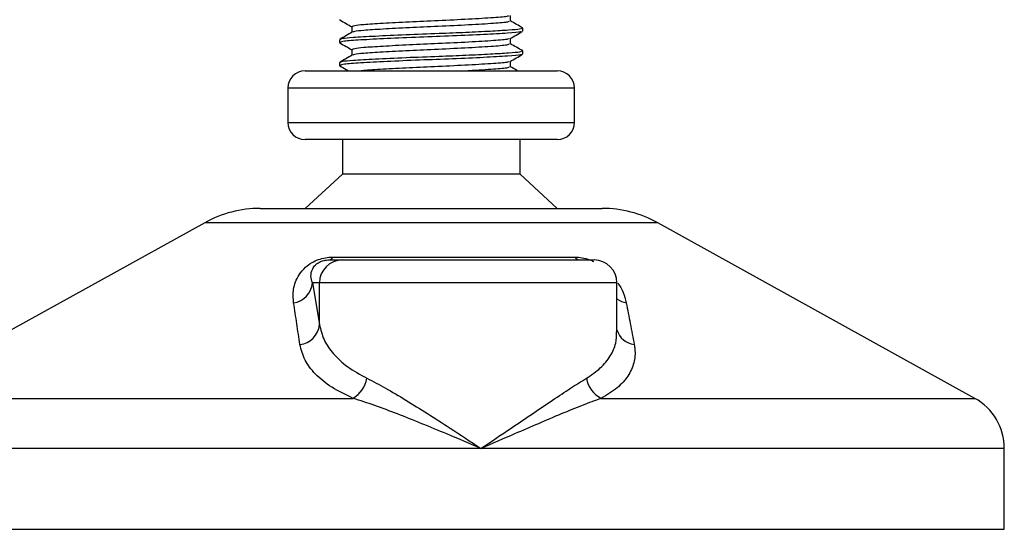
# Model space of a CAD drawing. Header units: millimetres. Extents: x 0 to 420, y 0 to 297.
# Tile 38 of 73: x 190.11 to 194.4, y 211.68 to 213.91. Entities that reach past the tile are written whole.
import ezdxf

# ---------------------------------------------------------------- set-up
doc = ezdxf.new("R2010")
doc.units = ezdxf.units.MM

msp = doc.modelspace()

# ---------------------------------------------------------------- linework, layer by layer
at = {"color": 7, "linetype": 'Continuous', "lineweight": 25}
for p, q in [((191.50377, 213.90617), (191.50815, 213.90542)), ((192.2493, 213.90057), (192.2493, 213.92495)), ((191.55756, 213.87557), (191.55756, 213.85129)), ((192.30343, 213.85686), (192.30343, 213.86939)), ((191.50343, 213.81935), (191.50343, 213.80684)), ((192.2493, 213.80057), (192.2493, 213.82495)), ((191.50377, 213.80617), (191.50815, 213.80542)), ((191.55756, 213.77557), (191.55756, 213.75129)), ((192.30343, 213.75686), (192.30343, 213.76939)), ((192.2493, 213.70057), (192.2493, 213.72495)), ((191.35343, 213.68329), (192.45343, 213.68329)), ((191.50343, 213.71935), (191.50343, 213.70684)), ((191.50377, 213.70617), (191.50815, 213.70542)), ((191.27843, 213.60829), (191.27843, 213.45829)), ((192.52843, 213.60829), (191.27843, 213.60829)), ((192.52843, 213.45829), (192.52843, 213.60829)), ((191.27843, 213.45829), (192.52843, 213.45829)), ((191.3555, 213.38329), (191.35343, 213.38329)), ((192.45343, 213.38329), (191.3555, 213.38329)), ((191.51593, 213.38329), (191.51593, 213.23329)), ((192.29093, 213.23329), (192.29093, 213.38329)), ((191.51593, 213.23329), (191.35343, 213.08329)), ((191.51739, 213.23329), (191.51593, 213.23329)), ((192.29093, 213.23329), (191.51739, 213.23329)), ((192.45343, 213.08329), (192.29093, 213.23329)), ((191.15764, 213.08329), (192.64921, 213.08329)), ((190.91539, 213.02069), (189.5323, 212.25467)), ((192.89146, 213.02069), (190.91539, 213.02069)), ((194.27455, 212.25467), (192.89146, 213.02069)), ((191.47481, 212.87081), (192.53005, 212.87081)), ((191.45831, 212.85829), (191.51591, 212.85829)), ((191.51591, 212.85829), (192.61384, 212.85829)), ((191.38508, 212.75829), (191.41629, 212.57661)), ((191.41629, 212.75829), (191.38508, 212.75829)), ((191.41629, 212.57661), (191.41629, 212.75829)), ((192.71384, 212.75829), (191.41629, 212.75829)), ((192.71384, 212.54413), (192.71384, 212.75829)), ((189.5323, 212.25467), (191.5624, 212.25467)), ((192.64471, 212.25467), (194.27455, 212.25467)), ((192.1202, 212.03597), (189.40343, 212.03597)), ((194.40343, 212.03597), (192.1202, 212.03597)), ((194.40343, 211.68329), (194.40343, 212.03597)), ((189.40343, 211.68329), (194.40343, 211.68329))]:
    msp.add_line(p, q, dxfattribs=at)
for centre, radius, start, end in [((191.35343, 213.60829), 0.075, 90, 180), ((192.45343, 213.60829), 0.075, 0, 90), ((191.35343, 213.45829), 0.075, 180, 270), ((192.45343, 213.45829), 0.075, 270, 0), ((191.15764, 212.58329), 0.5, 90, 118.97971), ((192.64921, 212.58329), 0.5, 61.02029, 90), ((191.45513, 212.87962), 0.02156, 278.49257, 335.89592), ((192.55602, 212.89136), 0.03312, 218.34182, 266.79191), ((191.5161, 212.75848), 0.09981, 90.1083, 180.10789), ((192.61384, 212.75829), 0.1, 0, 90), ((191.28804, 212.76703), 0.09744, 279.07467, 354.85539), ((192.77357, 212.76849), 0.09955, 233.12971, 258.87121), ((191.3191, 212.58605), 0.09764, 276.94193, 354.44804), ((192.80105, 212.57935), 0.09103, 196.64517, 262.38361), ((191.49124, 212.36903), 0.13469, 301.89425, 348.4889), ((192.70181, 212.36404), 0.12338, 190.22117, 242.43176), ((194.15343, 212.03597), 0.25, 0, 61.02029)]:
    msp.add_arc(centre, radius, start, end, dxfattribs=at)
for points, knots in [([(191.50497, 213.9054), (191.51402, 213.90016), (191.53155, 213.89001), (191.54908, 213.87986), (191.55756, 213.87495)], [0, 0, 0, 0, 0.5163558, 1, 1, 1, 1]), ([(192.24108, 213.92401), (192.2406, 213.92306), (192.239, 213.91991), (192.17921, 213.91532), (192.07222, 213.90829), (191.93833, 213.90222), (191.80534, 213.89642), (191.68957, 213.89005), (191.60956, 213.885), (191.56463, 213.8802), (191.56063, 213.87708), (191.5587, 213.87557)], [0, 0, 0, 0, 0.0566683, 0.1867771, 0.3222071, 0.4544151, 0.5741791, 0.6974605, 0.8162551, 0.9109108, 1, 1, 1, 1]), ([(192.24364, 213.90062), (192.24339, 213.89911), (192.24277, 213.8954), (192.17993, 213.89031), (192.07203, 213.88329), (191.93836, 213.87722), (191.80536, 213.87142), (191.68945, 213.86505), (191.60997, 213.86), (191.5677, 213.85565), (191.56374, 213.853), (191.56217, 213.85195)], [0, 0, 0, 0, 0.0884933, 0.2179785, 0.3527595, 0.4843338, 0.6035239, 0.7262144, 0.8444398, 0.9386418, 1, 1, 1, 1]), ([(192.30244, 213.87052), (192.29339, 213.87576), (192.27567, 213.88601), (192.25796, 213.89627), (192.2493, 213.90129)], [0, 0, 0, 0, 0.5112595, 1, 1, 1, 1]), ([(192.29693, 213.86939), (192.29677, 213.86787), (192.29642, 213.86469), (192.2441, 213.86056), (192.16414, 213.85557), (192.05783, 213.85039), (191.93032, 213.84548), (191.78992, 213.84017), (191.65611, 213.8338), (191.56358, 213.82875), (191.51167, 213.82396), (191.50706, 213.82085), (191.50483, 213.81935)], [0, 0, 0, 0, 0.0865397, 0.1807239, 0.2782381, 0.3770459, 0.4725658, 0.5884558, 0.7077454, 0.8226984, 0.9142919, 1, 1, 1, 1]), ([(192.29797, 213.85541), (192.29703, 213.85464), (192.29365, 213.85188), (192.24115, 213.84777), (192.13773, 213.84158), (191.99995, 213.83542), (191.85, 213.83014), (191.70669, 213.82384), (191.59156, 213.81786), (191.51616, 213.81267), (191.5094, 213.80873), (191.50615, 213.80684)], [0, 0, 0, 0, 0.0459027, 0.1640029, 0.2864241, 0.4087912, 0.5269075, 0.6499103, 0.7714525, 0.8900034, 1, 1, 1, 1]), ([(192.24759, 213.82396), (192.25664, 213.8292), (192.27473, 213.83968), (192.29284, 213.85016), (192.30189, 213.8554)], [0, 0, 0, 0, 0.4999098, 1, 1, 1, 1]), ([(191.55874, 213.85198), (191.54969, 213.84673), (191.53158, 213.83624), (191.51347, 213.82576), (191.50442, 213.82052)], [0, 0, 0, 0, 0.4998987, 1, 1, 1, 1]), ([(192.24108, 213.82401), (192.2406, 213.82306), (192.239, 213.81991), (192.17921, 213.81532), (192.07222, 213.80829), (191.93833, 213.80222), (191.80534, 213.79642), (191.68957, 213.79005), (191.60956, 213.785), (191.56463, 213.7802), (191.56063, 213.77708), (191.5587, 213.77557)], [0, 0, 0, 0, 0.0566683, 0.1867771, 0.3222071, 0.4544151, 0.5741791, 0.6974605, 0.8162551, 0.9109108, 1, 1, 1, 1]), ([(192.29693, 213.76939), (192.29677, 213.76787), (192.29642, 213.76469), (192.2441, 213.76056), (192.16414, 213.75557), (192.05783, 213.75039), (191.93032, 213.74548), (191.78992, 213.74017), (191.65611, 213.7338), (191.56358, 213.72875), (191.51167, 213.72396), (191.50706, 213.72085), (191.50483, 213.71935)], [0, 0, 0, 0, 0.0865397, 0.1807239, 0.2782381, 0.3770459, 0.4725658, 0.5884558, 0.7077454, 0.8226984, 0.9142919, 1, 1, 1, 1]), ([(191.50497, 213.8054), (191.51402, 213.80016), (191.53155, 213.79001), (191.54908, 213.77986), (191.55756, 213.77495)], [0, 0, 0, 0, 0.51635581, 1, 1, 1, 1]), ([(192.24364, 213.80062), (192.24339, 213.79911), (192.24277, 213.7954), (192.17993, 213.79031), (192.07203, 213.78329), (191.93836, 213.77722), (191.80536, 213.77142), (191.68945, 213.76505), (191.60997, 213.76), (191.5677, 213.75565), (191.56374, 213.753), (191.56217, 213.75195)], [0, 0, 0, 0, 0.0884933, 0.2179785, 0.3527595, 0.4843338, 0.6035239, 0.7262144, 0.8444398, 0.9386418, 1, 1, 1, 1]), ([(192.30244, 213.77052), (192.29339, 213.77576), (192.27567, 213.78601), (192.25796, 213.79627), (192.2493, 213.80129)], [0, 0, 0, 0, 0.5112595, 1, 1, 1, 1]), ([(191.55874, 213.75198), (191.54969, 213.74673), (191.53158, 213.73624), (191.51347, 213.72576), (191.50442, 213.72052)], [0, 0, 0, 0, 0.4998987, 1, 1, 1, 1]), ([(192.29797, 213.75541), (192.29703, 213.75464), (192.29365, 213.75188), (192.24115, 213.74777), (192.13773, 213.74158), (191.99995, 213.73542), (191.85, 213.73014), (191.70669, 213.72384), (191.59156, 213.71786), (191.51616, 213.71267), (191.5094, 213.70873), (191.50615, 213.70684)], [0, 0, 0, 0, 0.0459027, 0.1640029, 0.2864241, 0.4087912, 0.5269075, 0.6499103, 0.7714525, 0.8900034, 1, 1, 1, 1]), ([(192.24759, 213.72396), (192.25664, 213.7292), (192.27473, 213.73968), (192.29284, 213.75016), (192.30189, 213.7554)], [0, 0, 0, 0, 0.4999098, 1, 1, 1, 1]), ([(191.50497, 213.7054), (191.51402, 213.70016), (191.52675, 213.69279), (191.53947, 213.68542), (191.54315, 213.68329)], [0, 0, 0, 0, 0.7112717, 1, 1, 1, 1]), ([(192.24108, 213.72401), (192.2406, 213.72306), (192.239, 213.71991), (192.17922, 213.71532), (192.07218, 213.70829), (191.93847, 213.70222), (191.80486, 213.69643), (191.69141, 213.69003), (191.62118, 213.68606), (191.60194, 213.68372), (191.59838, 213.68329)], [0, 0, 0, 0, 0.0672005, 0.221491, 0.3820918, 0.5388716, 0.6808947, 0.8270888, 0.9679624, 1, 1, 1, 1]), ([(192.24364, 213.70062), (192.24346, 213.69911), (192.24301, 213.69539), (192.17839, 213.69035), (192.11092, 213.6855), (192.06505, 213.68332), (192.06452, 213.68329)], [0, 0, 0, 0, 0.24974547, 0.61517827, 0.99555677, 1, 1, 1, 1]), ([(192.28038, 213.68329), (192.27867, 213.68428), (192.26832, 213.69027), (192.25796, 213.69627), (192.2493, 213.70129)], [0, 0, 0, 0, 0.1641848, 1, 1, 1, 1]), ([(191.3034, 212.67081), (191.30176, 212.69072), (191.29849, 212.73042), (191.31797, 212.78361), (191.34948, 212.82329), (191.37949, 212.84595), (191.41016, 212.86061), (191.4417, 212.8689), (191.46347, 212.87076), (191.47381, 212.87081), (191.47481, 212.87081)], [0, 0, 0, 0, 0.2791688, 0.5566156, 0.6991027, 0.7915598, 0.8614835, 0.9308082, 0.9932657, 1, 1, 1, 1]), ([(192.53005, 212.87081), (192.54033, 212.87028), (192.56107, 212.86922), (192.59079, 212.86131), (192.60628, 212.85402), (192.61181, 212.85141)], [0, 0, 0, 0, 0.38733, 0.7811573, 1, 1, 1, 1]), ([(191.38508, 212.75829), (191.38223, 212.76794), (191.37654, 212.78722), (191.38153, 212.81344), (191.39438, 212.83359), (191.40719, 212.84445), (191.41808, 212.85018), (191.42609, 212.85334), (191.43335, 212.8555), (191.44313, 212.85741), (191.45064, 212.85812), (191.45598, 212.85828), (191.45777, 212.85829), (191.45831, 212.85829)], [0, 0, 0, 0, 0.3146462, 0.6284001, 0.7723587, 0.8532335, 0.8896162, 0.9040193, 0.9305029, 0.9491956, 0.9821808, 0.9946359, 1, 1, 1, 1]), ([(192.71693, 212.75784), (192.72167, 212.75114), (192.73708, 212.72936), (192.74724, 212.70053), (192.75249, 212.67859), (192.75435, 212.67081)], [0, 0, 0, 0, 0.2227088, 0.7244469, 1, 1, 1, 1]), ([(191.3309, 212.48913), (191.32628, 212.51959), (191.31699, 212.58076), (191.30795, 212.64071), (191.3034, 212.67081)], [0, 0, 0, 0, 0.497852, 1, 1, 1, 1]), ([(192.75435, 212.67081), (192.76019, 212.64097), (192.77191, 212.58102), (192.78328, 212.51985), (192.78899, 212.48913)], [0, 0, 0, 0, 0.4978543, 1, 1, 1, 1]), ([(191.41629, 212.57661), (191.42147, 212.55447), (191.43198, 212.50962), (191.47435, 212.44792), (191.53559, 212.39039), (191.59369, 212.3584), (191.62322, 212.34215)], [0, 0, 0, 0, 0.2465936, 0.4996913, 0.7457356, 1, 1, 1, 1]), ([(192.58039, 212.34215), (192.60197, 212.35667), (192.64578, 212.38614), (192.68697, 212.43838), (192.71086, 212.49117), (192.71182, 212.52782), (192.71225, 212.54413)], [0, 0, 0, 0, 0.259926, 0.5276701, 0.789907, 1, 1, 1, 1]), ([(191.5624, 212.25467), (191.53022, 212.27032), (191.46472, 212.30218), (191.39619, 212.35911), (191.3481, 212.42147), (191.33669, 212.46637), (191.3309, 212.48913)], [0, 0, 0, 0, 0.24635312, 0.50146761, 0.74726318, 1, 1, 1, 1]), ([(192.78899, 212.48913), (192.78998, 212.48277), (192.79422, 212.45553), (192.79055, 212.40853), (192.76488, 212.35171), (192.71846, 212.29908), (192.66953, 212.26962), (192.64471, 212.25467)], [0, 0, 0, 0, 0.06999491, 0.29988869, 0.53536004, 0.76429565, 1, 1, 1, 1]), ([(191.62322, 212.34215), (191.64974, 212.3284), (191.70351, 212.3005), (191.79305, 212.24715), (191.88773, 212.1882), (191.99711, 212.11764), (192.07532, 212.06592), (192.11981, 212.03623), (192.1202, 212.03597)], [0, 0, 0, 0, 0.1790938, 0.3632907, 0.5505087, 0.7413645, 0.9977537, 1, 1, 1, 1]), ([(192.1202, 212.03597), (192.12058, 212.03623), (192.16508, 212.06592), (192.24157, 212.11743), (192.34556, 212.18801), (192.43248, 212.24671), (192.51254, 212.3003), (192.55778, 212.32821), (192.58039, 212.34215)], [0, 0, 0, 0, 0.0022463, 0.2586377, 0.4477168, 0.6367116, 0.818473, 1, 1, 1, 1]), ([(192.1202, 212.03597), (192.11977, 212.03615), (192.07038, 212.05738), (191.94773, 212.10971), (191.79174, 212.17348), (191.65598, 212.22464), (191.59379, 212.2446), (191.5624, 212.25467)], [0, 0, 0, 0, 0.0022151, 0.258094, 0.6355, 0.8160594, 1, 1, 1, 1]), ([(192.64471, 212.25467), (192.61778, 212.24481), (192.56337, 212.22488), (192.43945, 212.17375), (192.29088, 212.10971), (192.17001, 212.05738), (192.12062, 212.03615), (192.1202, 212.03597)], [0, 0, 0, 0, 0.1804148, 0.3645009, 0.7419063, 0.9977849, 1, 1, 1, 1])]:
    msp.add_open_spline(points, degree=3, knots=knots, dxfattribs=at)

doc.saveas('drawing.dxf')
